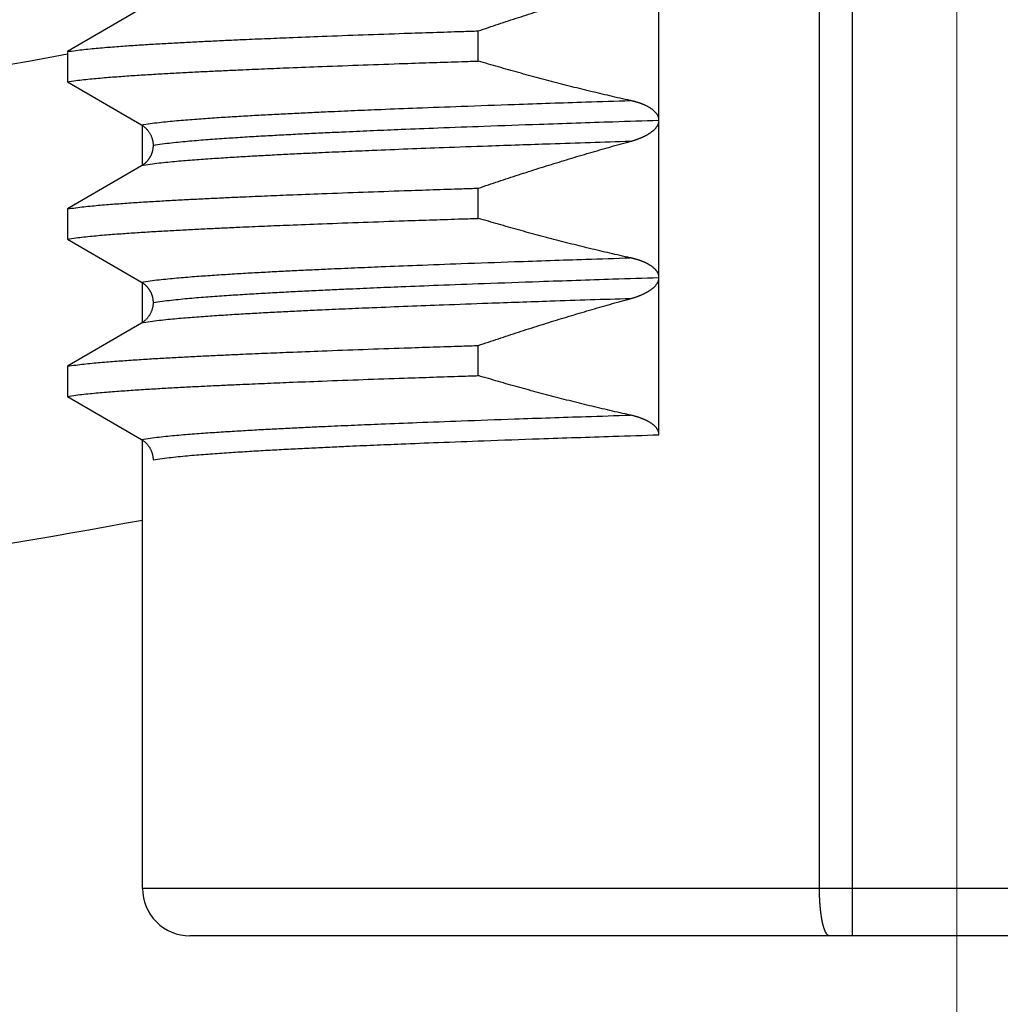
# Model space of a CAD drawing. Header units: millimetres. Extents: x 0 to 1076, y 0 to 742.
# Tile 36 of 127: x 159.54 to 165.78, y 428.36 to 434.62. Entities that reach past the tile are written whole.
import ezdxf

# ---------------------------------------------------------------- set-up
doc = ezdxf.new("R2010")
doc.units = ezdxf.units.MM
doc.header["$LTSCALE"] = 0.454724
doc.linetypes.add('CENTER', pattern=[50.8, 31.75, -6.35, 6.35, -6.35])
doc.layers.add('NoLayerName_001', color=7, linetype='Continuous')

msp = doc.modelspace()

# ---------------------------------------------------------------- linework, layer by layer
at = {"layer": 'NoLayerName_001', "color": 4, "linetype": 'CENTER', "lineweight": 13}
msp.add_line((165.5, 426.875), (165.5, 446.875), dxfattribs=at)
at = {"layer": 'NoLayerName_001', "color": 60, "linetype": 'Continuous', "lineweight": 25}
for p, q in [((164.626306, 429.099924), (164.626307, 439.716185)), ((164.837111, 428.799924), (164.83711, 439.711361)), ((163.606676, 431.984744), (163.606672, 436.98486)), ((160.3182, 434.695011), (159.849064, 434.420779)), ((162.45857, 434.360855), (162.45857, 434.552564)), ((159.849064, 434.420779), (159.849064, 434.22907)), ((159.849064, 434.22907), (160.318207, 433.954834)), ((160.325194, 433.695031), (160.325194, 433.954834)), ((160.318234, 433.695031), (159.849064, 433.420779)), ((162.45857, 433.360855), (162.45857, 433.552564)), ((159.849064, 433.420779), (159.849064, 433.22907)), ((159.849064, 433.22907), (160.318233, 432.954818)), ((160.325194, 432.695009), (160.325194, 432.954818)), ((160.318197, 432.695009), (159.849064, 432.420779)), ((162.45857, 432.360855), (162.45857, 432.552564)), ((159.849064, 432.420779), (159.849064, 432.22907)), ((159.849064, 432.22907), (160.318197, 431.954839)), ((160.325194, 429.099924), (160.325194, 431.954839)), ((171.225194, 429.099924), (160.325194, 429.099924)), ((170.925193, 428.799924), (160.625195, 428.799924))]:
    msp.add_line(p, q, dxfattribs=at)
at = {"layer": 'NoLayerName_001', "color": 7, "linetype": 'Continuous', "lineweight": 25}
for radius, start, end in [(54, 271.9309175, 280.5090064), (57, 272.9941575, 280.4363878)]:
    msp.add_arc((150, 487.5), radius, start, end, dxfattribs=at)
at = {"layer": 'NoLayerName_001', "color": 60, "linetype": 'Continuous', "lineweight": 25}
msp.add_arc((160.625195, 429.099924), 0.3, 180, 270.0001212, dxfattribs=at)
for points, knots in [([(162.45857, 434.552564), (162.47984, 434.55978), (162.522363, 434.574269), (162.586264, 434.595663), (162.650239, 434.616848), (162.714299, 434.637781), (162.778443, 434.658465), (162.84267, 434.678892), (162.90698, 434.699056), (162.971374, 434.718949), (163.035852, 434.738567), (163.100413, 434.757902), (163.165058, 434.776948), (163.229786, 434.795702), (163.294601, 434.814143), (163.359489, 434.832317), (163.402832, 434.844124), (163.424492, 434.850067)], [0, 0, 0, 0, 0.06738271, 0.13477024, 0.20216157, 0.2695557, 0.33695172, 0.4043488, 0.47174616, 0.53914312, 0.60653907, 0.67393345, 0.74132582, 0.8087158, 0.8761031, 0.94348751, 1.01086892, 1.01086892, 1.01086892, 1.01086892]), ([(159.849064, 434.420779), (159.866302, 434.423319), (159.900724, 434.428787), (159.952674, 434.434665), (160.004665, 434.440052), (160.056719, 434.444835), (160.10881, 434.449189), (160.16093, 434.4532), (160.213066, 434.456984), (160.265214, 434.460572), (160.317374, 434.463983), (160.369543, 434.467239), (160.42172, 434.470362), (160.473904, 434.473373), (160.54349, 434.47725), (160.630487, 434.481859), (160.734898, 434.487082), (160.839321, 434.492064), (160.961159, 434.497625), (161.100417, 434.503666), (161.274505, 434.510845), (161.483428, 434.519009), (161.727192, 434.528018), (162.023211, 434.538375), (162.267008, 434.546448), (162.42374, 434.551449), (162.45857, 434.552564)], [0, 0, 0, 0, 0.05227081, 0.10454295, 0.15681302, 0.20908378, 0.26135679, 0.31363107, 0.36590409, 0.4181756, 0.4704463, 0.52271668, 0.57498704, 0.62725752, 0.67952818, 0.78406999, 0.88861208, 0.99315376, 1.09769515, 1.25450709, 1.41131904, 1.62040181, 1.88175527, 2.14310885, 2.50900395, 2.61354529, 2.61354529, 2.61354529, 2.61354529]), ([(159.849064, 434.22907), (159.866302, 434.23161), (159.900724, 434.237078), (159.952674, 434.242956), (160.004665, 434.248343), (160.056719, 434.253126), (160.10881, 434.25748), (160.16093, 434.26149), (160.213066, 434.265275), (160.265214, 434.268863), (160.317374, 434.272273), (160.369543, 434.27553), (160.42172, 434.278653), (160.473904, 434.281664), (160.54349, 434.28554), (160.630487, 434.29015), (160.734898, 434.295373), (160.839321, 434.300354), (160.961159, 434.305915), (161.100417, 434.311956), (161.274505, 434.319135), (161.483428, 434.327299), (161.727192, 434.336309), (162.023211, 434.346665), (162.267008, 434.354738), (162.42374, 434.359739), (162.45857, 434.360855)], [0, 0, 0, 0, 0.05227081, 0.10454295, 0.15681302, 0.20908378, 0.26135679, 0.31363107, 0.36590409, 0.4181756, 0.4704463, 0.52271668, 0.57498704, 0.62725752, 0.67952818, 0.78406999, 0.88861208, 0.99315376, 1.09769515, 1.25450709, 1.41131904, 1.62040181, 1.88175527, 2.14310885, 2.50900395, 2.61354529, 2.61354529, 2.61354529, 2.61354529]), ([(163.424495, 434.109892), (163.402846, 434.114708), (163.359527, 434.124254), (163.294664, 434.139094), (163.229867, 434.154237), (163.16515, 434.169733), (163.10051, 434.185561), (163.035949, 434.201718), (162.971468, 434.218197), (162.907067, 434.23499), (162.842746, 434.252092), (162.778507, 434.269496), (162.71435, 434.287195), (162.650276, 434.305181), (162.586288, 434.323457), (162.522374, 434.341976), (162.479844, 434.354584), (162.45857, 434.360855)], [0, 0, 0, 0, 0.066534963, 0.133073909, 0.199616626, 0.2661628, 0.332712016, 0.399263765, 0.465817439, 0.532372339, 0.598927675, 0.665482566, 0.732036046, 0.798587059, 0.865134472, 0.931677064, 0.998213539, 0.998213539, 0.998213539, 0.998213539]), ([(160.318196, 433.95484), (160.336823, 433.957764), (160.374007, 433.964102), (160.430205, 433.970668), (160.486446, 433.976685), (160.542762, 433.982003), (160.599123, 433.98683), (160.655518, 433.991252), (160.711934, 433.995398), (160.768363, 433.999341), (160.824804, 434.003092), (160.881255, 434.006675), (160.937715, 434.010107), (160.994182, 434.013411), (161.06948, 434.017669), (161.163618, 434.022737), (161.276602, 434.028473), (161.3896, 434.033933), (161.521442, 434.040044), (161.672134, 434.04669), (161.860517, 434.054586), (162.086595, 434.063592), (162.369216, 434.074229), (162.727231, 434.086963), (163.085269, 434.099028), (163.330256, 434.106854), (163.424481, 434.109895)], [0, 0, 0, 0, 0.05656451, 0.11313195, 0.16969501, 0.22625872, 0.28282539, 0.33939451, 0.39596322, 0.45252966, 0.50909454, 0.56565856, 0.62222226, 0.67878598, 0.73534993, 0.84847862, 0.96160816, 1.07473777, 1.1878668, 1.35755975, 1.5272526, 1.75350988, 2.03633167, 2.37571755, 2.828232, 3.11105355, 3.11105355, 3.11105355, 3.11105355]), ([(163.43596, 434.107257), (163.434051, 434.107705), (163.430238, 434.108621), (163.426408, 434.109462), (163.424495, 434.109892)], [0, 0, 0, 0, 0.005882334, 0.0117641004, 0.0117641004, 0.0117641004, 0.0117641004]), ([(163.60667, 433.984276), (163.606572, 433.986238), (163.606514, 433.990182), (163.605593, 433.996043), (163.604218, 434.001823), (163.602329, 434.007466), (163.599986, 434.012923), (163.597207, 434.018154), (163.59405, 434.02315), (163.590565, 434.02792), (163.586802, 434.032475), (163.582808, 434.036824), (163.578626, 434.040985), (163.574277, 434.044961), (163.569778, 434.048763), (163.565145, 434.052398), (163.560397, 434.055878), (163.555546, 434.059213), (163.550605, 434.06241), (163.545581, 434.065477), (163.540484, 434.068421), (163.535323, 434.07125), (163.530105, 434.073974), (163.524835, 434.076594), (163.519516, 434.079114), (163.514152, 434.081539), (163.508745, 434.083871), (163.5033, 434.086115), (163.49782, 434.088274), (163.492307, 434.090351), (163.486766, 434.09235), (163.4812, 434.094275), (163.475611, 434.09613), (163.470001, 434.097916), (163.464371, 434.099634), (163.458723, 434.101286), (163.453057, 434.102874), (163.447374, 434.104398), (163.441677, 434.105867), (163.437864, 434.106789), (163.43596, 434.107257)], [0, 0, 0, 0, 0.0058929, 0.011813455, 0.01775482, 0.023703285, 0.02964027, 0.035552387, 0.041453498, 0.047355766, 0.053262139, 0.059167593, 0.06506417, 0.070954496, 0.076842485, 0.082729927, 0.088616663, 0.094501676, 0.100386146, 0.106271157, 0.1121569, 0.118042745, 0.123927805, 0.129812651, 0.135698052, 0.141584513, 0.147472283, 0.153361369, 0.159251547, 0.165142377, 0.171033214, 0.17692322, 0.182811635, 0.188698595, 0.194584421, 0.200469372, 0.206353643, 0.21223737, 0.21812063, 0.224003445, 0.224003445, 0.224003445, 0.224003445]), ([(160.318207, 433.954834), (160.320391, 433.953477), (160.324819, 433.950844), (160.331143, 433.94638), (160.33727, 433.94162), (160.343148, 433.936526), (160.34877, 433.931128), (160.354117, 433.925439), (160.359171, 433.919476), (160.363915, 433.913256), (160.368333, 433.906796), (160.372407, 433.900111), (160.376121, 433.893219), (160.379467, 433.886144), (160.382442, 433.878908), (160.385038, 433.871534), (160.387251, 433.864047), (160.389074, 433.856468), (160.390506, 433.848821), (160.391523, 433.841129), (160.392185, 433.833416), (160.392224, 433.828264), (160.392293, 433.825695)], [0, 0, 0, 0, 0.007711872, 0.015447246, 0.023204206, 0.030980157, 0.038772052, 0.046576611, 0.054390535, 0.06221072, 0.070034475, 0.077859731, 0.085685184, 0.093509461, 0.101330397, 0.10914521, 0.116950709, 0.124743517, 0.132520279, 0.140277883, 0.148013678, 0.155725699, 0.155725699, 0.155725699, 0.155725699]), ([(160.3923, 433.824871), (160.411571, 433.827919), (160.450039, 433.834541), (160.508195, 433.84132), (160.566394, 433.847537), (160.624671, 433.85302), (160.682995, 433.857989), (160.741355, 433.862538), (160.799735, 433.866804), (160.85813, 433.87086), (160.916535, 433.874718), (160.974952, 433.878402), (161.033377, 433.881931), (161.09181, 433.885328), (161.16973, 433.889707), (161.267145, 433.894917), (161.384062, 433.900815), (161.500992, 433.90643), (161.637424, 433.912715), (161.79336, 433.919552), (161.988299, 433.927679), (162.222244, 433.936951), (162.514701, 433.94791), (162.885173, 433.961042), (163.255668, 433.9735), (163.509179, 433.981596), (163.606682, 433.984742)], [0, 0, 0, 0, 0.05853248, 0.11706811, 0.17559887, 0.23413049, 0.29266539, 0.35120291, 0.40973989, 0.46827441, 0.52680727, 0.5853392, 0.64387079, 0.70240241, 0.7609343, 0.87799894, 0.99506451, 1.11213014, 1.22919515, 1.40479204, 1.5803888, 1.814518, 2.1071797, 2.45837346, 2.92663174, 3.21929319, 3.21929319, 3.21929319, 3.21929319]), ([(163.424484, 433.850065), (163.426398, 433.850594), (163.430229, 433.85164), (163.435953, 433.85329), (163.441663, 433.85499), (163.447355, 433.85675), (163.453029, 433.858569), (163.458684, 433.86045), (163.464318, 433.862393), (163.469931, 433.864399), (163.475521, 433.866471), (163.481088, 433.86861), (163.486629, 433.870816), (163.492142, 433.873093), (163.497624, 433.875445), (163.503072, 433.877874), (163.508482, 433.880384), (163.513851, 433.882978), (163.519175, 433.885659), (163.524451, 433.88843), (163.529677, 433.891295), (163.534848, 433.894257), (163.539961, 433.897318), (163.545009, 433.900485), (163.549984, 433.903767), (163.554879, 433.907168), (163.559685, 433.910697), (163.564393, 433.914358), (163.568989, 433.918162), (163.573454, 433.922117), (163.577772, 433.926231), (163.581924, 433.930514), (163.585892, 433.93497), (163.589642, 433.939614), (163.593139, 433.944457), (163.596346, 433.949511), (163.599232, 433.954783), (163.601728, 433.960269), (163.603864, 433.965921), (163.60479, 433.969838), (163.605314, 433.971775)], [0, 0, 0, 0, 0.005956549, 0.011913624, 0.017871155, 0.023829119, 0.029787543, 0.035746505, 0.041706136, 0.047666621, 0.053628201, 0.059591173, 0.065555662, 0.071520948, 0.07748623, 0.083450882, 0.089414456, 0.095376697, 0.101337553, 0.107297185, 0.11325598, 0.119214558, 0.125173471, 0.131132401, 0.137091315, 0.143050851, 0.14901237, 0.154976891, 0.160942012, 0.166905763, 0.172867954, 0.178830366, 0.184795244, 0.19076107, 0.196729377, 0.2027073, 0.208708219, 0.214741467, 0.220780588, 0.226799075, 0.226799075, 0.226799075, 0.226799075]), ([(163.605314, 433.971775), (163.605647, 433.973742), (163.606526, 433.977643), (163.606551, 433.981642), (163.60667, 433.983625)], [0, 0, 0, 0, 0.0059857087, 0.0119445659, 0.0119445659, 0.0119445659, 0.0119445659]), ([(163.424481, 433.850064), (163.254879, 433.844519), (162.953357, 433.834892), (162.557644, 433.821178), (162.256168, 433.810192), (162.011236, 433.800806), (161.804002, 433.792436), (161.615625, 433.784414), (161.464939, 433.77764), (161.333102, 433.771404), (161.220111, 433.765815), (161.125965, 433.760897), (161.050659, 433.756775), (160.994185, 433.753581), (160.937718, 433.750277), (160.881258, 433.746844), (160.824808, 433.743262), (160.768367, 433.739511), (160.711938, 433.735567), (160.655522, 433.731421), (160.599126, 433.726999), (160.542766, 433.722173), (160.48645, 433.716855), (160.430209, 433.710839), (160.374011, 433.704274), (160.336827, 433.697935), (160.3182, 433.695011)], [0, 0, 0, 0, 0.50907822, 0.90502796, 1.18784934, 1.41410656, 1.64036355, 1.81005622, 1.97974915, 2.09287835, 2.20600794, 2.31913701, 2.37570118, 2.43226507, 2.48882874, 2.54539238, 2.60195635, 2.65852117, 2.71508754, 2.77165619, 2.82822525, 2.88479187, 2.94135552, 2.99791851, 3.0544859, 3.11105035, 3.11105035, 3.11105035, 3.11105035]), ([(160.392293, 433.823499), (160.392259, 433.821781), (160.392238, 433.818341), (160.391921, 433.813187), (160.391439, 433.808042), (160.390765, 433.802914), (160.389913, 433.79781), (160.388883, 433.792737), (160.387683, 433.7877), (160.386316, 433.782708), (160.384785, 433.777765), (160.383091, 433.772879), (160.381235, 433.768054), (160.379219, 433.763295), (160.377043, 433.758609), (160.374708, 433.754001), (160.372216, 433.749476), (160.369568, 433.74504), (160.366767, 433.740698), (160.363817, 433.736454), (160.360722, 433.732314), (160.357485, 433.728283), (160.354109, 433.724365), (160.350599, 433.720565), (160.346958, 433.716889), (160.34319, 433.713341), (160.339302, 433.709926), (160.335299, 433.706649), (160.331188, 433.703512), (160.326969, 433.700528), (160.322664, 433.697675), (160.319702, 433.695924), (160.318234, 433.695031)], [0, 0, 0, 0, 0.005156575, 0.010318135, 0.015484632, 0.020655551, 0.025829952, 0.031006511, 0.036183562, 0.041359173, 0.046532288, 0.051703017, 0.056871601, 0.062038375, 0.067203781, 0.072368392, 0.077532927, 0.082698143, 0.087864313, 0.093031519, 0.098199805, 0.103369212, 0.10853979, 0.113711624, 0.118884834, 0.124059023, 0.129233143, 0.134406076, 0.139576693, 0.144743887, 0.149906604, 0.15506387, 0.15506387, 0.15506387, 0.15506387]), ([(162.45857, 433.552564), (162.47984, 433.55978), (162.522362, 433.574269), (162.586263, 433.595663), (162.650237, 433.616848), (162.714297, 433.63778), (162.77844, 433.658464), (162.842667, 433.678891), (162.906977, 433.699054), (162.97137, 433.718948), (163.035847, 433.738566), (163.100408, 433.757901), (163.165053, 433.776947), (163.22978, 433.7957), (163.294595, 433.814142), (163.359482, 433.832315), (163.402824, 433.844122), (163.424484, 433.850065)], [0, 0, 0, 0, 0.06738218, 0.13476919, 0.20215999, 0.2695536, 0.3369491, 0.40434565, 0.47174249, 0.53913892, 0.60653434, 0.67392819, 0.74132004, 0.80870949, 0.87609627, 0.94348016, 1.01086104, 1.01086104, 1.01086104, 1.01086104]), ([(159.849064, 433.420779), (159.866302, 433.423319), (159.900724, 433.428787), (159.952674, 433.434665), (160.004665, 433.440052), (160.056719, 433.444835), (160.10881, 433.449189), (160.16093, 433.4532), (160.213066, 433.456984), (160.265214, 433.460572), (160.317374, 433.463983), (160.369543, 433.467239), (160.42172, 433.470362), (160.473904, 433.473373), (160.54349, 433.47725), (160.630487, 433.481859), (160.734898, 433.487082), (160.839321, 433.492064), (160.961159, 433.497625), (161.100417, 433.503666), (161.274505, 433.510845), (161.483428, 433.519009), (161.727192, 433.528018), (162.023211, 433.538375), (162.267008, 433.546448), (162.42374, 433.551449), (162.45857, 433.552564)], [0, 0, 0, 0, 0.05227081, 0.10454295, 0.15681302, 0.20908378, 0.26135679, 0.31363107, 0.36590409, 0.4181756, 0.4704463, 0.52271668, 0.57498704, 0.62725752, 0.67952818, 0.78406999, 0.88861208, 0.99315376, 1.09769515, 1.25450709, 1.41131904, 1.62040181, 1.88175527, 2.14310885, 2.50900395, 2.61354529, 2.61354529, 2.61354529, 2.61354529]), ([(159.849064, 433.22907), (159.866302, 433.23161), (159.900724, 433.237078), (159.952674, 433.242956), (160.004665, 433.248343), (160.056719, 433.253126), (160.10881, 433.25748), (160.16093, 433.26149), (160.213066, 433.265275), (160.265214, 433.268863), (160.317374, 433.272273), (160.369543, 433.27553), (160.42172, 433.278653), (160.473904, 433.281664), (160.54349, 433.28554), (160.630487, 433.29015), (160.734898, 433.295373), (160.839321, 433.300354), (160.961159, 433.305915), (161.100417, 433.311956), (161.274505, 433.319135), (161.483428, 433.327299), (161.727192, 433.336309), (162.023211, 433.346665), (162.267008, 433.354738), (162.42374, 433.359739), (162.45857, 433.360855)], [0, 0, 0, 0, 0.05227081, 0.10454295, 0.15681302, 0.20908378, 0.26135679, 0.31363107, 0.36590409, 0.4181756, 0.4704463, 0.52271668, 0.57498704, 0.62725752, 0.67952818, 0.78406999, 0.88861208, 0.99315376, 1.09769515, 1.25450709, 1.41131904, 1.62040181, 1.88175527, 2.14310885, 2.50900395, 2.61354529, 2.61354529, 2.61354529, 2.61354529]), ([(163.424487, 433.109894), (163.402838, 433.11471), (163.35952, 433.124256), (163.294657, 433.139095), (163.22986, 433.154238), (163.165144, 433.169734), (163.100505, 433.185562), (163.035945, 433.201719), (162.971464, 433.218198), (162.907063, 433.234991), (162.842743, 433.252093), (162.778504, 433.269497), (162.714348, 433.287196), (162.650274, 433.305181), (162.586287, 433.323458), (162.522373, 433.341976), (162.479843, 433.354584), (162.45857, 433.360855)], [0, 0, 0, 0, 0.066534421, 0.133072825, 0.199615, 0.266160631, 0.332709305, 0.399260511, 0.465813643, 0.532368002, 0.598922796, 0.665477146, 0.732030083, 0.798580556, 0.865127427, 0.931669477, 0.99820541, 0.99820541, 0.99820541, 0.99820541]), ([(160.3182, 432.954838), (160.336827, 432.957762), (160.374011, 432.964101), (160.430209, 432.970666), (160.48645, 432.976681), (160.542766, 432.981999), (160.599127, 432.986826), (160.655522, 432.991248), (160.711938, 432.995394), (160.768367, 432.999338), (160.824808, 433.003089), (160.881258, 433.006672), (160.937718, 433.010104), (160.994185, 433.013408), (161.069484, 433.017667), (161.163622, 433.022735), (161.276605, 433.028472), (161.389603, 433.033933), (161.521445, 433.040044), (161.672137, 433.04669), (161.860519, 433.054587), (162.086597, 433.063593), (162.369219, 433.07423), (162.727233, 433.086963), (163.085271, 433.099028), (163.330258, 433.106853), (163.424482, 433.109895)], [0, 0, 0, 0, 0.05656447, 0.11313189, 0.1696949, 0.22625857, 0.2828252, 0.33939428, 0.39596295, 0.45252935, 0.50909419, 0.56565818, 0.62222184, 0.67878553, 0.73534944, 0.84847805, 0.96160753, 1.07473706, 1.18786601, 1.35755885, 1.52725158, 1.75350872, 2.03633033, 2.37571599, 2.82823014, 3.1110515, 3.1110515, 3.1110515, 3.1110515]), ([(163.455049, 433.102316), (163.453361, 433.102777), (163.449989, 433.103711), (163.44491, 433.105039), (163.439821, 433.106325), (163.43472, 433.107561), (163.42961, 433.108757), (163.426194, 433.109511), (163.424487, 433.109894)], [0, 0, 0, 0, 0.0052495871, 0.0104990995, 0.0157483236, 0.020997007, 0.0262448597, 0.0314915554, 0.0314915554, 0.0314915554, 0.0314915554]), ([(163.60667, 432.983518), (163.606598, 432.985269), (163.606557, 432.988786), (163.605876, 432.994029), (163.604843, 432.999223), (163.603403, 433.004327), (163.601589, 433.009303), (163.599405, 433.014116), (163.596874, 433.018742), (163.594039, 433.023183), (163.590939, 433.027446), (163.587611, 433.031537), (163.584092, 433.035463), (163.580418, 433.039237), (163.576607, 433.042862), (163.572671, 433.046343), (163.568622, 433.049687), (163.564471, 433.052903), (163.560228, 433.055995), (163.555905, 433.058973), (163.551508, 433.061841), (163.547044, 433.064603), (163.542519, 433.067266), (163.537939, 433.069834), (163.533311, 433.072313), (163.528641, 433.074707), (163.523929, 433.077019), (163.51918, 433.079253), (163.514397, 433.081411), (163.509582, 433.083496), (163.504737, 433.085512), (163.499866, 433.087461), (163.494969, 433.089345), (163.490048, 433.091167), (163.485105, 433.092928), (163.480141, 433.094631), (163.475157, 433.096278), (163.470156, 433.09787), (163.465137, 433.099406), (163.460103, 433.100896), (163.456733, 433.101838), (163.455049, 433.102316)], [0, 0, 0, 0, 0.005257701, 0.010538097, 0.015833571, 0.021134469, 0.026430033, 0.031709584, 0.036974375, 0.042237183, 0.047504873, 0.052777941, 0.058051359, 0.063316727, 0.068573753, 0.073826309, 0.079076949, 0.084326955, 0.089576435, 0.094825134, 0.100073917, 0.105323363, 0.110573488, 0.11582378, 0.12107329, 0.126321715, 0.131569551, 0.136817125, 0.142064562, 0.147311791, 0.152558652, 0.157805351, 0.163052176, 0.168299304, 0.173546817, 0.178794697, 0.184042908, 0.189291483, 0.194540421, 0.199789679, 0.205039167, 0.205039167, 0.205039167, 0.205039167]), ([(160.318233, 432.954818), (160.319702, 432.953925), (160.322664, 432.952174), (160.326969, 432.949321), (160.331187, 432.946337), (160.335299, 432.9432), (160.339302, 432.939923), (160.34319, 432.936508), (160.346958, 432.93296), (160.350599, 432.929284), (160.354109, 432.925484), (160.357485, 432.921566), (160.360722, 432.917535), (160.363818, 432.913395), (160.366768, 432.909151), (160.369568, 432.904809), (160.372216, 432.900373), (160.374708, 432.895848), (160.377042, 432.891239), (160.379218, 432.886553), (160.381234, 432.881795), (160.383089, 432.87697), (160.384783, 432.872083), (160.386315, 432.86714), (160.387683, 432.862148), (160.388885, 432.857112), (160.389915, 432.852038), (160.390769, 432.846934), (160.391444, 432.841806), (160.391926, 432.836662), (160.392241, 432.831508), (160.39226, 432.828067), (160.392293, 432.826349)], [0, 0, 0, 0, 0.005157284, 0.010320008, 0.015487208, 0.020657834, 0.025830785, 0.031004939, 0.036179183, 0.041352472, 0.0465244, 0.051695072, 0.056864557, 0.062032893, 0.067200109, 0.072366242, 0.077531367, 0.082695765, 0.08786023, 0.093025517, 0.09819223, 0.103360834, 0.108531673, 0.113704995, 0.118880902, 0.124058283, 0.12923513, 0.134409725, 0.139580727, 0.144747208, 0.149908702, 0.155065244, 0.155065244, 0.155065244, 0.155065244]), ([(160.392293, 432.824871), (160.411565, 432.827919), (160.450033, 432.834541), (160.508188, 432.84132), (160.566387, 432.847537), (160.624665, 432.853019), (160.682989, 432.857989), (160.741349, 432.862538), (160.79973, 432.866803), (160.858124, 432.87086), (160.91653, 432.874718), (160.974946, 432.878402), (161.033372, 432.881931), (161.091805, 432.885328), (161.169725, 432.889707), (161.26714, 432.894917), (161.384057, 432.900815), (161.500988, 432.90643), (161.63742, 432.912715), (161.793357, 432.919552), (161.988296, 432.927679), (162.222242, 432.936951), (162.514699, 432.94791), (162.885172, 432.961042), (163.255668, 432.973499), (163.50918, 432.981596), (163.606683, 432.984742)], [0, 0, 0, 0, 0.05853262, 0.11706839, 0.17559928, 0.23413104, 0.29266608, 0.35120374, 0.40974085, 0.46827551, 0.5268085, 0.58534058, 0.6438723, 0.70240406, 0.76093609, 0.878001, 0.99506685, 1.11213276, 1.22919804, 1.40479534, 1.58039251, 1.81452226, 2.10718466, 2.45837924, 2.92663863, 3.21930076, 3.21930076, 3.21930076, 3.21930076]), ([(163.424494, 432.850065), (163.426407, 432.850595), (163.430237, 432.851641), (163.435961, 432.85329), (163.441669, 432.854989), (163.447361, 432.856749), (163.453034, 432.858567), (163.458688, 432.860447), (163.464321, 432.862389), (163.469933, 432.864395), (163.475522, 432.866467), (163.481088, 432.868604), (163.486628, 432.87081), (163.49214, 432.873087), (163.497622, 432.875438), (163.503068, 432.877867), (163.508477, 432.880376), (163.513845, 432.88297), (163.519168, 432.88565), (163.524444, 432.888421), (163.529668, 432.891285), (163.534839, 432.894246), (163.539951, 432.897306), (163.544998, 432.900473), (163.549972, 432.903754), (163.554866, 432.907154), (163.559672, 432.910682), (163.56438, 432.914342), (163.568975, 432.918145), (163.57344, 432.922099), (163.577757, 432.926212), (163.581909, 432.930493), (163.585876, 432.934948), (163.589626, 432.93959), (163.593123, 432.944432), (163.596331, 432.949484), (163.599218, 432.954754), (163.601718, 432.960238), (163.603857, 432.965888), (163.604785, 432.969804), (163.605311, 432.97174)], [0, 0, 0, 0, 0.005955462, 0.011911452, 0.017867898, 0.023824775, 0.02978211, 0.03573998, 0.041698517, 0.047657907, 0.05361839, 0.059580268, 0.065543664, 0.071507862, 0.077472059, 0.083435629, 0.089398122, 0.095359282, 0.101319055, 0.107277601, 0.113235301, 0.119192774, 0.12515057, 0.131108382, 0.137066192, 0.143024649, 0.148985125, 0.154948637, 0.16091275, 0.16687545, 0.172836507, 0.178797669, 0.184761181, 0.190725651, 0.196692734, 0.202669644, 0.208669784, 0.214702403, 0.220740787, 0.226758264, 0.226758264, 0.226758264, 0.226758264]), ([(163.605311, 432.97174), (163.605645, 432.973706), (163.606526, 432.977606), (163.606551, 432.981604), (163.60667, 432.983587)], [0, 0, 0, 0, 0.0059844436, 0.011942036, 0.011942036, 0.011942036, 0.011942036]), ([(163.424493, 432.850067), (163.25489, 432.844522), (162.953366, 432.834896), (162.557651, 432.82118), (162.256173, 432.810194), (162.01124, 432.800808), (161.804005, 432.792437), (161.615627, 432.784415), (161.46494, 432.777641), (161.333103, 432.771404), (161.220111, 432.765814), (161.125964, 432.760896), (161.050657, 432.756774), (160.994183, 432.75358), (160.937716, 432.750276), (160.881256, 432.746843), (160.824805, 432.743261), (160.768364, 432.739509), (160.711935, 432.735566), (160.655518, 432.731419), (160.599123, 432.726997), (160.542762, 432.72217), (160.486446, 432.716852), (160.430204, 432.710836), (160.374006, 432.704271), (160.336822, 432.697932), (160.318195, 432.695008)], [0, 0, 0, 0, 0.50908111, 0.9050331, 1.18785608, 1.41411459, 1.64037286, 1.81006649, 1.97976039, 2.09289023, 2.20602047, 2.31915018, 2.37571467, 2.43227888, 2.48884287, 2.54540683, 2.60197112, 2.65853626, 2.71510296, 2.77167193, 2.82824131, 2.88480825, 2.94137222, 2.99793553, 3.05450324, 3.11106801, 3.11106801, 3.11106801, 3.11106801]), ([(160.392293, 432.824978), (160.392224, 432.822394), (160.392183, 432.817214), (160.391533, 432.809458), (160.390534, 432.801721), (160.389127, 432.794027), (160.387332, 432.7864), (160.385149, 432.778863), (160.382581, 432.77144), (160.379633, 432.764155), (160.376307, 432.75703), (160.372608, 432.75009), (160.368538, 432.743359), (160.364116, 432.736854), (160.359361, 432.730591), (160.354289, 432.724588), (160.34892, 432.718861), (160.343271, 432.713427), (160.337362, 432.7083), (160.331203, 432.703511), (160.324844, 432.699021), (160.320392, 432.696373), (160.318197, 432.695009)], [0, 0, 0, 0, 0.007753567, 0.015532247, 0.023332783, 0.031151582, 0.038984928, 0.046829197, 0.054681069, 0.062537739, 0.070397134, 0.078258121, 0.08612046, 0.093983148, 0.101844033, 0.109700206, 0.11754823, 0.125384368, 0.133204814, 0.141005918, 0.148784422, 0.156537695, 0.156537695, 0.156537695, 0.156537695]), ([(162.45857, 432.552564), (162.47984, 432.55978), (162.522363, 432.574269), (162.586264, 432.595663), (162.650239, 432.616848), (162.7143, 432.637781), (162.778443, 432.658465), (162.84267, 432.678892), (162.906981, 432.699055), (162.971375, 432.718949), (163.035853, 432.738566), (163.100414, 432.757902), (163.16506, 432.776947), (163.229788, 432.795701), (163.294603, 432.814142), (163.359491, 432.832315), (163.402834, 432.844123), (163.424494, 432.850065)], [0, 0, 0, 0, 0.0673828, 0.13477043, 0.20216184, 0.26955606, 0.33695218, 0.40434934, 0.4717468, 0.53914385, 0.60653989, 0.67393436, 0.74132683, 0.8087169, 0.8761043, 0.94348881, 1.01087031, 1.01087031, 1.01087031, 1.01087031]), ([(159.849064, 432.420779), (159.866302, 432.423319), (159.900724, 432.428787), (159.952674, 432.434665), (160.004665, 432.440052), (160.056719, 432.444835), (160.10881, 432.449189), (160.16093, 432.4532), (160.213066, 432.456984), (160.265214, 432.460572), (160.317374, 432.463983), (160.369543, 432.467239), (160.42172, 432.470362), (160.473904, 432.473373), (160.54349, 432.47725), (160.630487, 432.481859), (160.734898, 432.487082), (160.839321, 432.492064), (160.961159, 432.497625), (161.100417, 432.503666), (161.274505, 432.510845), (161.483428, 432.519009), (161.727192, 432.528018), (162.023211, 432.538375), (162.267008, 432.546448), (162.42374, 432.551449), (162.45857, 432.552564)], [0, 0, 0, 0, 0.05227081, 0.10454295, 0.15681302, 0.20908378, 0.26135679, 0.31363107, 0.36590409, 0.4181756, 0.4704463, 0.52271668, 0.57498704, 0.62725752, 0.67952818, 0.78406999, 0.88861208, 0.99315376, 1.09769515, 1.25450709, 1.41131904, 1.62040181, 1.88175527, 2.14310885, 2.50900395, 2.61354529, 2.61354529, 2.61354529, 2.61354529]), ([(159.849064, 432.22907), (159.866302, 432.23161), (159.900724, 432.237078), (159.952674, 432.242956), (160.004665, 432.248343), (160.056719, 432.253126), (160.10881, 432.25748), (160.16093, 432.26149), (160.213066, 432.265275), (160.265214, 432.268863), (160.317374, 432.272273), (160.369543, 432.27553), (160.42172, 432.278653), (160.473904, 432.281664), (160.54349, 432.28554), (160.630487, 432.29015), (160.734898, 432.295373), (160.839321, 432.300354), (160.961159, 432.305915), (161.100417, 432.311956), (161.274505, 432.319135), (161.483428, 432.327299), (161.727192, 432.336309), (162.023211, 432.346665), (162.267008, 432.354738), (162.42374, 432.359739), (162.45857, 432.360855)], [0, 0, 0, 0, 0.05227081, 0.10454295, 0.15681302, 0.20908378, 0.26135679, 0.31363107, 0.36590409, 0.4181756, 0.4704463, 0.52271668, 0.57498704, 0.62725752, 0.67952818, 0.78406999, 0.88861208, 0.99315376, 1.09769515, 1.25450709, 1.41131904, 1.62040181, 1.88175527, 2.14310885, 2.50900395, 2.61354529, 2.61354529, 2.61354529, 2.61354529]), ([(163.424494, 432.109894), (163.402845, 432.11471), (163.359526, 432.124256), (163.294663, 432.139096), (163.229866, 432.154238), (163.165149, 432.169735), (163.10051, 432.185563), (163.035949, 432.20172), (162.971467, 432.218198), (162.907066, 432.234991), (162.842746, 432.252093), (162.778507, 432.269497), (162.71435, 432.287196), (162.650276, 432.305181), (162.586287, 432.323458), (162.522374, 432.341976), (162.479844, 432.354584), (162.45857, 432.360855)], [0, 0, 0, 0, 0.066534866, 0.133073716, 0.199616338, 0.266162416, 0.332711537, 0.39926319, 0.465816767, 0.532371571, 0.598926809, 0.665481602, 0.732034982, 0.798585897, 0.865133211, 0.931675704, 0.998212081, 0.998212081, 0.998212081, 0.998212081]), ([(160.318195, 431.954841), (160.336822, 431.957765), (160.374006, 431.964105), (160.430204, 431.970669), (160.486446, 431.976684), (160.542762, 431.982002), (160.599123, 431.986828), (160.655519, 431.99125), (160.711935, 431.995396), (160.768364, 431.999339), (160.824805, 432.003091), (160.881256, 432.006673), (160.937716, 432.010106), (160.994184, 432.013409), (161.069483, 432.017668), (161.163621, 432.022736), (161.276605, 432.028472), (161.389604, 432.033932), (161.521447, 432.040043), (161.672139, 432.046689), (161.860522, 432.054585), (162.086602, 432.063591), (162.369225, 432.074227), (162.727241, 432.086961), (163.08528, 432.099025), (163.330269, 432.106851), (163.424494, 432.109893)], [0, 0, 0, 0, 0.05656477, 0.1131325, 0.1696958, 0.22625977, 0.28282671, 0.33939609, 0.39596506, 0.45253175, 0.50909689, 0.56566118, 0.62222514, 0.67878913, 0.73535335, 0.84848256, 0.96161264, 1.07474277, 1.18787232, 1.35756607, 1.5272597, 1.75351804, 2.03634116, 2.37572862, 2.82824518, 3.11106804, 3.11106804, 3.11106804, 3.11106804]), ([(163.435937, 432.107264), (163.434032, 432.107712), (163.430226, 432.108626), (163.426403, 432.109465), (163.424494, 432.109894)], [0, 0, 0, 0, 0.0058710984, 0.0117416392, 0.0117416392, 0.0117416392, 0.0117416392]), ([(163.606676, 431.984744), (163.606574, 431.986702), (163.606514, 431.990637), (163.605556, 431.996482), (163.604136, 432.002241), (163.602199, 432.007859), (163.599814, 432.013291), (163.597007, 432.018497), (163.593833, 432.02347), (163.590339, 432.028217), (163.586572, 432.03275), (163.582577, 432.03708), (163.578395, 432.041221), (163.574045, 432.04518), (163.569546, 432.048964), (163.564915, 432.052584), (163.560168, 432.056049), (163.555322, 432.059371), (163.550386, 432.062556), (163.545368, 432.065611), (163.540279, 432.068544), (163.535125, 432.071364), (163.529915, 432.074078), (163.524654, 432.076689), (163.519343, 432.079201), (163.513988, 432.081618), (163.50859, 432.083943), (163.503155, 432.08618), (163.497684, 432.088332), (163.492181, 432.090403), (163.48665, 432.092397), (163.481093, 432.094317), (163.475515, 432.096166), (163.469915, 432.097947), (163.464296, 432.099661), (163.458658, 432.101308), (163.453002, 432.102892), (163.447329, 432.104412), (163.441643, 432.105878), (163.437838, 432.106798), (163.435937, 432.107264)], [0, 0, 0, 0, 0.005879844, 0.011787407, 0.017718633, 0.023660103, 0.029591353, 0.035495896, 0.041386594, 0.047275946, 0.053167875, 0.059058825, 0.064942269, 0.070820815, 0.076697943, 0.082574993, 0.088451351, 0.094325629, 0.100198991, 0.106072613, 0.111946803, 0.117821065, 0.123694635, 0.129568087, 0.135442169, 0.141317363, 0.147193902, 0.153071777, 0.158950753, 0.164830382, 0.170710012, 0.176588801, 0.182465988, 0.188341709, 0.194216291, 0.200089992, 0.205963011, 0.211835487, 0.217707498, 0.223579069, 0.223579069, 0.223579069, 0.223579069]), ([(160.392293, 431.824871), (160.411564, 431.827919), (160.450032, 431.834541), (160.508188, 431.84132), (160.566386, 431.847537), (160.624664, 431.85302), (160.682988, 431.857989), (160.741347, 431.862538), (160.799728, 431.866804), (160.858123, 431.87086), (160.916528, 431.874718), (160.974945, 431.878402), (161.03337, 431.881931), (161.091803, 431.885328), (161.169723, 431.889707), (161.267138, 431.894917), (161.384055, 431.900815), (161.500985, 431.90643), (161.637417, 431.912715), (161.793353, 431.919552), (161.988292, 431.927678), (162.222238, 431.936951), (162.514694, 431.94791), (162.885166, 431.961042), (163.255662, 431.973499), (163.509173, 431.981596), (163.606676, 431.984742)], [0, 0, 0, 0, 0.05853249, 0.11706814, 0.17559891, 0.23413055, 0.29266547, 0.351203, 0.40973999, 0.46827453, 0.5268074, 0.58533935, 0.64387095, 0.70240259, 0.76093448, 0.87799915, 0.99506476, 1.11213042, 1.22919546, 1.40479238, 1.58038919, 1.81451845, 2.10718022, 2.45837407, 2.92663247, 3.21929399, 3.21929399, 3.21929399, 3.21929399]), ([(160.318197, 431.954839), (160.320392, 431.953475), (160.324844, 431.950828), (160.331202, 431.946338), (160.337362, 431.941549), (160.34327, 431.936422), (160.348919, 431.930988), (160.354288, 431.925261), (160.359359, 431.919258), (160.364115, 431.912995), (160.368537, 431.90649), (160.372608, 431.899759), (160.376309, 431.892819), (160.379637, 431.885694), (160.382587, 431.878408), (160.385156, 431.870986), (160.387341, 431.863449), (160.389136, 431.855822), (160.390543, 431.848128), (160.39154, 431.840391), (160.392188, 431.832634), (160.392225, 431.827455), (160.392293, 431.824871)], [0, 0, 0, 0, 0.007753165, 0.015531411, 0.023332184, 0.031152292, 0.038988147, 0.046835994, 0.054692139, 0.062553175, 0.070416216, 0.078279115, 0.086140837, 0.094001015, 0.101858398, 0.109710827, 0.11755545, 0.125388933, 0.133207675, 0.141008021, 0.148786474, 0.156539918, 0.156539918, 0.156539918, 0.156539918]), ([(164.629346, 429.00804), (164.629221, 429.009952), (164.628964, 429.013775), (164.628618, 429.019511), (164.628294, 429.025249), (164.627997, 429.030989), (164.627724, 429.036729), (164.627476, 429.042471), (164.627252, 429.048214), (164.627052, 429.053957), (164.626875, 429.059702), (164.626723, 429.065447), (164.626594, 429.071192), (164.626489, 429.076938), (164.626407, 429.082685), (164.626349, 429.088431), (164.626312, 429.094178), (164.62631, 429.098009), (164.626306, 429.099924)], [0, 0, 0, 0, 0.0057469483, 0.0114939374, 0.0172409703, 0.0229880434, 0.0287351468, 0.0344822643, 0.0402293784, 0.0459764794, 0.0517235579, 0.0574706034, 0.0632176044, 0.0689645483, 0.0747114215, 0.0804582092, 0.0862048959, 0.0919514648, 0.0919514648, 0.0919514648, 0.0919514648]), ([(164.689548, 428.799924), (164.687683, 428.800339), (164.683716, 428.80071), (164.678788, 428.804153), (164.674575, 428.808181), (164.671109, 428.812829), (164.668051, 428.817685), (164.665303, 428.822743), (164.662798, 428.827927), (164.660515, 428.833209), (164.658427, 428.83857), (164.656503, 428.843992), (164.654715, 428.849461), (164.65303, 428.854962), (164.651439, 428.860488), (164.649937, 428.866037), (164.648517, 428.871607), (164.647174, 428.877196), (164.645901, 428.882801), (164.644691, 428.88842), (164.64354, 428.89405), (164.642444, 428.899692), (164.641401, 428.905344), (164.640409, 428.911006), (164.639464, 428.916675), (164.638565, 428.922352), (164.637708, 428.928036), (164.636891, 428.933726), (164.636112, 428.93942), (164.63537, 428.94512), (164.634663, 428.950823), (164.633991, 428.956531), (164.633352, 428.962242), (164.632746, 428.967958), (164.632172, 428.973676), (164.631628, 428.979397), (164.631115, 428.985121), (164.630629, 428.990848), (164.630173, 428.996576), (164.629741, 429.002307), (164.62948, 429.006129), (164.629346, 429.00804)], [0, 0, 0, 0, 0.00573175, 0.011672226, 0.017531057, 0.023249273, 0.028987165, 0.034748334, 0.040504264, 0.046255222, 0.052006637, 0.057760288, 0.063514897, 0.069267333, 0.075017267, 0.080765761, 0.086513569, 0.092261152, 0.098008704, 0.103756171, 0.109503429, 0.115250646, 0.120997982, 0.126745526, 0.132493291, 0.138241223, 0.143989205, 0.149737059, 0.155484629, 0.161231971, 0.166979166, 0.172726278, 0.178473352, 0.184220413, 0.18996747, 0.195714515, 0.201461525, 0.207208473, 0.212955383, 0.218702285, 0.224449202, 0.224449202, 0.224449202, 0.224449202])]:
    msp.add_open_spline(points, degree=3, knots=knots, dxfattribs=at)

doc.saveas('drawing.dxf')
